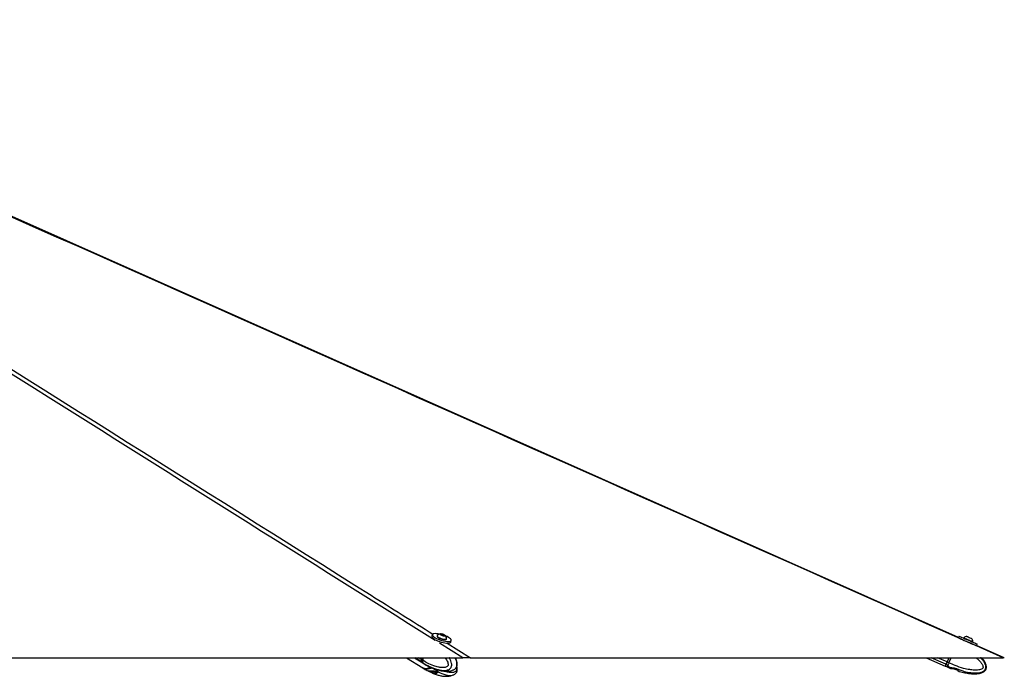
# Paper-space layout 'In-Ground Anchor' of a CAD drawing. Header units: millimetres. Extents: x 1903 to 18395, y 314 to 15846.
# Tile 51 of 52: x 16515 to 18395, y 5935 to 7189. Entities that reach past the tile are written whole.
import ezdxf

# ---------------------------------------------------------------- set-up
doc = ezdxf.new("R2010")
doc.units = ezdxf.units.MM

psp = doc.layouts.new('In-Ground Anchor')

# ---------------------------------------------------------------- linework, layer by layer
at = {"color": 7, "linetype": 'Continuous', "lineweight": 25, "ltscale": 2}
for p, q in [((17302.99, 6014.39), (17302, 6011.19)), ((17312.09, 6012.33), (17311.87, 6011.63)), ((17319.44, 6015.11), (17322.06, 6014.99)), ((17319.89, 6013.96), (17319.44, 6015.11)), ((17322.96, 6012.71), (17319.89, 6013.96)), ((17321.53, 6013.29), (17322.06, 6014.99)), ((17322.06, 6014.99), (17325.13, 6013.73)), ((17325.58, 6012.59), (17322.96, 6012.71)), ((17324.79, 6012.62), (17325.13, 6013.73)), ((17325.13, 6013.73), (17325.58, 6012.59)), ((17328.65, 5998.25), (17328.66, 5998.27)), ((17330.01, 6005.99), (17330.23, 6006.68)), ((17337.9, 6000.02), (17338.9, 6003.23)), ((18308.55, 6011.63), (18307.45, 6009.13)), ((18317.37, 6008.58), (18317.08, 6007.91)), ((18332.31, 6007.18), (18332.32, 6007.17)), ((18334.47, 6000.25), (18334.76, 6000.92)), ((18334.73, 6000.94), (18334.76, 6000.92)), ((18341.56, 5993.28), (18342.97, 5996.48)), ((18394.93, 5970.31), (18341.84, 5993.91)), ((14905.72, 5970.28), (17360.85, 5970.28)), ((17253.81, 5970.28), (17284.67, 5951.01)), ((17268.79, 5970.28), (17284.73, 5960.4)), ((17282.91, 5970.28), (17281.9, 5967.06)), ((17283.16, 5970.28), (17282.14, 5967)), ((17284.49, 5965.45), (17282.29, 5966.82)), ((17282.71, 5962.31), (17284.79, 5961.01)), ((17284.49, 5965.46), (17285.99, 5970.28)), ((17284.49, 5965.46), (17284.49, 5965.45)), ((17284.79, 5961.01), (17284.92, 5960.93)), ((17285.11, 5960.15), (17287.31, 5958.79)), ((17375.87, 5970.28), (18392.82, 5970.28)), ((18245.6, 5970.28), (18281.99, 5954.26)), ((18289.03, 5970.28), (18285.55, 5962.37)), ((18289.03, 5970.28), (18285.55, 5962.37)), ((18289.21, 5960.76), (18286.1, 5962.13)), ((18289.21, 5960.76), (18293.4, 5970.28)), ((18289.21, 5960.76), (18289.21, 5960.76)), ((17285.06, 5950.77), (17287.26, 5949.39)), ((17287.58, 5949.21), (17287.26, 5949.39)), ((17287.31, 5958.79), (17287.62, 5958.61)), ((17296.37, 5945.14), (17294.96, 5944.97)), ((17295.79, 5954.04), (17299.83, 5952.11)), ((17295.79, 5944.57), (17299.83, 5942.64)), ((17298.49, 5945.14), (17304.44, 5944.99)), ((17300.37, 5945.1), (17301.76, 5944.23)), ((17301.77, 5944.23), (17310.19, 5942.42)), ((17302.49, 5950.83), (17303.4, 5950.54)), ((17302.49, 5941.35), (17307.94, 5939.58)), ((17307.38, 5944.6), (17311.42, 5942.66)), ((17311.97, 5941.37), (17310.06, 5939.58)), ((17310.2, 5942.42), (17310.9, 5942.91)), ((17312.06, 5941.5), (17311.97, 5941.37)), ((18282.54, 5954.02), (18285.65, 5952.65)), ((18284.11, 5957.61), (18287.06, 5956.32)), ((18285.65, 5952.65), (18292.19, 5950.05)), ((18287.06, 5956.32), (18287.22, 5956.24)), ((18292.51, 5949.85), (18292.16, 5949.94)), ((18292.51, 5949.86), (18295.72, 5949.71)), ((18292.51, 5949.85), (18295.72, 5949.68)), ((18298.38, 5949.32), (18304.09, 5947.39)), ((18306.37, 5946.11), (18308.87, 5944.32)), ((18306.37, 5946.08), (18308.87, 5944.31)), ((18309.2, 5944.17), (18308.87, 5944.31))]:
    psp.add_line(p, q, dxfattribs=at)
at = {"color": 8, "linetype": 'Continuous', "lineweight": 25, "ltscale": 2}
for p, q in [((17360.85, 5970.28), (17316.28, 5998.31)), ((17331.47, 5998.19), (17375.87, 5970.28)), ((18392.82, 5970.28), (18330.13, 5998.15)), ((17282.32, 5962.55), (17269.86, 5970.28)), ((17281.9, 5967.06), (17276.72, 5970.28)), ((17282.29, 5966.82), (17283.37, 5970.28)), ((18283.56, 5957.86), (18255.34, 5970.28)), ((18285.55, 5962.37), (18267.57, 5970.28)), ((18286.1, 5962.13), (18289.69, 5970.28)), ((17295.95, 5945.09), (17295.79, 5944.57)), ((17299.83, 5942.64), (17300.56, 5944.98)), ((17303.29, 5943.9), (17302.49, 5941.35)), ((17307.94, 5939.58), (17308.91, 5942.69)), ((17311.07, 5942.83), (17310.06, 5939.58)), ((17311.97, 5941.37), (17312.14, 5941.93))]:
    psp.add_line(p, q, dxfattribs=at)
at = {"color": 7, "linetype": 'Continuous', "lineweight": 25, "ltscale": 2, "flags": 128}
for points in [[(18307.48, 6009.19), (16431.28, 6843.25), (15654.21, 7188.8)], [(17316.91, 6015.37), (17314.08, 6015.89), (17310.96, 6016.27), (17308.22, 6016.35), (17305.98, 6016.15), (17304.31, 6015.67), (17303.28, 6014.92), (17302.92, 6013.94), (17303.26, 6012.76), (17304.28, 6011.43), (17305.94, 6009.99), (17308.18, 6008.52), (17310.9, 6007.05)], [(17325.3, 6011.95), (17326.47, 6012.03), (17327.03, 6012.39), (17326.9, 6012.97), (17326.11, 6013.68), (17324.77, 6014.42), (17323.08, 6015.08), (17321.31, 6015.54), (17319.72, 6015.75), (17318.56, 6015.66), (17317.99, 6015.31), (17318.12, 6014.72), (17318.91, 6014.01), (17320.25, 6013.27), (17321.94, 6012.62), (17323.71, 6012.15), (17325.3, 6011.95)], [(17302, 6011.19), (17301.93, 6010.73), (17302.27, 6009.55), (17303.28, 6008.22), (17304.94, 6006.79), (17307.18, 6005.31), (17309.91, 6003.84)], [(17309.91, 6003.84), (17313.02, 6002.45), (17316.4, 6001.17), (17319.91, 6000.06), (17323.43, 5999.17), (17326.81, 5998.52), (17329.93, 5998.15), (17332.67, 5998.06), (17334.91, 5998.26), (17336.58, 5998.75), (17337.61, 5999.49), (17337.9, 6000.02)], [(17310.9, 6007.05), (17314.02, 6005.65), (17317.39, 6004.37), (17320.91, 6003.27), (17324.43, 6002.37), (17327.81, 6001.73), (17330.93, 6001.35), (17333.66, 6001.27), (17335.91, 6001.47), (17337.58, 6001.95), (17338.61, 6002.7), (17338.96, 6003.68), (17338.62, 6004.86), (17337.61, 6006.19), (17335.95, 6007.63), (17333.71, 6009.1), (17330.98, 6010.57), (17327.99, 6011.92)], [(17311.87, 6011.63), (17311.85, 6011.27), (17312.29, 6010.39), (17313.38, 6009.39), (17315.03, 6008.35), (17317.12, 6007.35), (17319.49, 6006.45), (17321.97, 6005.73), (17324.38, 6005.24), (17326.52, 6005.01)], [(17312.31, 6012.68), (17312.29, 6012.66), (17312.06, 6011.96), (17312.51, 6011.08), (17313.6, 6010.09), (17315.25, 6009.05), (17317.34, 6008.04), (17319.71, 6007.15), (17322.19, 6006.43), (17324.59, 6005.93), (17326.74, 6005.7)], [(17326.52, 6005.01), (17328.26, 6005.06), (17329.45, 6005.39), (17330.01, 6005.98), (17330.01, 6005.99)], [(17326.74, 6005.7), (17328.48, 6005.76), (17329.67, 6006.09), (17330.23, 6006.67), (17330.25, 6007.1)], [(18308.51, 6007.83), (18308.74, 6007.73), (18310.46, 6006.98), (18312.71, 6006), (18315.4, 6004.82), (18318.44, 6003.48), (18321.71, 6002.05), (18325.08, 6000.57), (18328.42, 5999.09)], [(18308.55, 6011.63), (18308.57, 6011.62), (18309.04, 6011.42), (18310.15, 6010.94), (18311.87, 6010.19), (18314.12, 6009.2), (18316.81, 6008.02), (18319.85, 6006.69), (18323.12, 6005.25), (18326.49, 6003.77), (18329.83, 6002.3)], [(18317.37, 6008.58), (18317.38, 6008.57), (18317.83, 6008.38), (18318.9, 6007.91), (18320.49, 6007.22), (18322.49, 6006.34), (18324.77, 6005.34), (18327.13, 6004.3), (18329.42, 6003.29), (18331.46, 6002.39), (18333.1, 6001.66), (18334.22, 6001.17), (18334.73, 6000.94)], [(18318.56, 6003.41), (18320.35, 6002.63), (18322.58, 6001.65), (18324.94, 6000.61), (18327.26, 5999.59), (18329.36, 5998.66), (18330.5, 5998.16)], [(18323.63, 6011), (18323.84, 6010.91), (18324.66, 6010.55), (18325.99, 6009.97), (18327.62, 6009.25), (18329.31, 6008.51), (18330.79, 6007.86), (18331.84, 6007.39), (18332.31, 6007.18)], [(18328.42, 5999.09), (18331.6, 5997.69), (18334.51, 5996.41), (18337.02, 5995.3), (18339.05, 5994.4), (18340.5, 5993.76)], [(18329.83, 6002.3), (18333.01, 6000.89), (18335.92, 5999.61), (18338.43, 5998.5), (18340.46, 5997.6), (18341.92, 5996.95), (18342.76, 5996.57), (18342.97, 5996.48)], [(17282.32, 5962.55), (17283.86, 5961.01), (17284.92, 5960.28)], [(17282.71, 5962.31), (17284.24, 5960.77), (17285.11, 5960.15)], [(18285.55, 5962.37), (18285.26, 5961.71), (18284.97, 5961.06), (18284.69, 5960.43), (18284.43, 5959.82), (18284.18, 5959.26), (18283.95, 5958.74), (18283.74, 5958.27), (18283.56, 5957.86)], [(18285.55, 5962.37), (18285.29, 5961.77), (18285.03, 5961.19), (18284.78, 5960.62), (18284.54, 5960.08), (18284.32, 5959.57), (18284.11, 5959.1), (18283.93, 5958.68), (18283.76, 5958.31)], [(18284.11, 5957.61), (18284.29, 5958.02), (18284.5, 5958.49), (18284.73, 5959.02), (18284.98, 5959.58), (18285.24, 5960.19), (18285.52, 5960.82), (18285.81, 5961.47), (18286.1, 5962.13)], [(17299.83, 5952.59), (17297.79, 5951.37), (17295.27, 5950.24), (17292.79, 5949.56), (17290.39, 5949.32), (17288.13, 5949.55), (17286.06, 5950.23), (17284.87, 5950.89)], [(18282.29, 5954.95), (18282.33, 5955.04), (18282.63, 5955.71), (18283.11, 5956.81), (18283.76, 5958.31)]]:
    psp.add_lwpolyline(points, dxfattribs=at)
at = {"color": 8, "linetype": 'Continuous', "lineweight": 25, "ltscale": 2, "flags": 128}
for points in [[(17282.14, 5967), (17282.14, 5966.99), (17282.15, 5966.95), (17282.18, 5966.91), (17282.22, 5966.87), (17282.29, 5966.82)], [(17284.92, 5960.93), (17286.45, 5959.4), (17287.31, 5958.79)], [(17301.79, 5951.06), (17299.98, 5949.99), (17297.47, 5948.87), (17294.98, 5948.18), (17292.59, 5947.95), (17290.33, 5948.17), (17288.27, 5948.85), (17287.58, 5949.21)], [(18284.11, 5957.61), (18283.44, 5956.07), (18282.94, 5954.95), (18282.64, 5954.26), (18282.54, 5954.02), (18282.54, 5954.02)], [(18287.22, 5956.24), (18286.55, 5954.7), (18286.06, 5953.57), (18285.76, 5952.89), (18285.65, 5952.65), (18285.65, 5952.65)]]:
    psp.add_lwpolyline(points, dxfattribs=at)
at = {"color": 7, "linetype": 'Continuous', "lineweight": 25, "ltscale": 4}
for centre, radius, start, end in [((17319.8, 6005.14), 10.63, 93.85383, 134.82812), ((17319.8, 6005.14), 10.63, 10.61817, 51.59245), ((18324.14, 6000.38), 10.63, 92.78541, 129.58306), ((18324.14, 6000.38), 10.63, 2.9064, 39.70404), ((17286.52, 5965.21), 4.97, 158.15063, 212.3714), ((17286.91, 5964.97), 4.97, 158.15634, 212.37169), ((18249.37, 5879.05), 90.84, 66.15155, 66.52967), ((17290.64, 5962.67), 13.1, 242.88085, 308.56539), ((17307.05, 5953.8), 9.41, 249.12614, 274.32459), ((18632.38, 5803.26), 381.54, 156.09649, 156.68563), ((18284.29, 5958.14), 0.554, 162.45525, 251.35225)]:
    psp.add_arc(centre, radius, start, end, dxfattribs=at)
at = {"color": 8, "linetype": 'Continuous', "lineweight": 25, "ltscale": 2}
for points, knots in [([(17308.47, 6003.22), (17036.52, 6174.22), (16473.32, 6528.38), (15844.93, 6923.48), (15489.12, 7147.78), (15424.09, 7188.78)], [0, 0, 0, 0, 0.4327966, 0.8963363, 1, 1, 1, 1]), ([(15437.31, 7188.78), (15523.56, 7134.58), (15775.54, 6976.24), (16358.37, 6609.88), (16894.34, 6272.98), (17264.73, 6040.14), (17304.09, 6015.41)], [0, 0, 0, 0, 0.1384837, 0.4045671, 0.9367365, 1, 1, 1, 1]), ([(18318.59, 6003.28), (17933.98, 6174.26), (17137.4, 6528.39), (16248.68, 6923.48), (15744.66, 7147.78), (15652.55, 7188.78)], [0, 0, 0, 0, 0.4327685, 0.8963311, 1, 1, 1, 1]), ([(17327.27, 5970.28), (17328.2, 5968.97), (17330.06, 5966.34), (17332.09, 5962.31), (17333.13, 5958.97), (17333.31, 5956.82), (17333.1, 5955.74), (17332.71, 5954.9), (17331.71, 5953.7), (17329.79, 5952.59), (17325.98, 5951.44), (17320.77, 5951.25), (17313.48, 5952.29), (17304.3, 5954.99), (17294.29, 5959.43), (17287.46, 5963.64), (17284.49, 5965.46)], [0, 0, 0, 0, 0.0627834, 0.1260978, 0.1680966, 0.1877348, 0.200859, 0.2063684, 0.2228687, 0.2636191, 0.3041151, 0.4074648, 0.5074129, 0.6485577, 0.8476064, 1, 1, 1, 1]), ([(17284.92, 5960.93), (17284.92, 5960.93), (17284.92, 5959.88), (17296.94, 5954.13), (17305.06, 5950.05), (17315.31, 5946.98), (17323.21, 5945.81), (17329.15, 5946.01), (17333.89, 5947.43), (17336.74, 5949.2), (17338.45, 5951.42), (17339.42, 5953.55), (17339.98, 5956.1), (17339.77, 5960.04), (17338.36, 5964.66), (17336.67, 5968.23), (17335.42, 5970.03), (17335.24, 5970.28)], [0, 0, 0, 0, 0.0000052, 0.1369519, 0.3219757, 0.4547916, 0.5510134, 0.6554755, 0.7007463, 0.7555183, 0.7875158, 0.8014221, 0.8346312, 0.8697302, 0.923737, 0.9895033, 1, 1, 1, 1]), ([(17344.53, 5947.85), (17345.45, 5948.4), (17347.02, 5949.33), (17348.5, 5951.41), (17349.45, 5953.52), (17350.01, 5956.08), (17349.92, 5960.02), (17348.8, 5964.64), (17347.45, 5968.22), (17346.43, 5970.03), (17346.28, 5970.28)], [0, 0, 0, 0, 0.1579463, 0.2680092, 0.3158466, 0.4300819, 0.5508241, 0.7366028, 0.962842, 1, 1, 1, 1]), ([(18287.22, 5956.24), (18287.22, 5956.24), (18287.22, 5951.89), (18302.8, 5951.52), (18313.39, 5944.87), (18326.79, 5942.3), (18337.17, 5941.02), (18345.05, 5941.23), (18351.38, 5942.64), (18355.26, 5944.4), (18357.62, 5946.63), (18358.98, 5948.75), (18359.77, 5951.3), (18359.55, 5955.23), (18357.81, 5959.9), (18354.53, 5964.81), (18351.59, 5968.36), (18349.71, 5970.01), (18349.4, 5970.28)], [0, 0, 0, 0, 0.0000012, 0.1281637, 0.3013137, 0.4256084, 0.5156545, 0.6134148, 0.6557814, 0.7070384, 0.7369821, 0.7499966, 0.7810739, 0.8139224, 0.8644622, 0.9260099, 0.9877969, 1, 1, 1, 1]), ([(18341.32, 5970.28), (18343.12, 5968.75), (18346.29, 5966.05), (18350.22, 5961.55), (18352.88, 5957.52), (18354.19, 5954.18), (18354.39, 5952.03), (18354.08, 5950.95), (18353.53, 5950.11), (18352.17, 5948.91), (18349.57, 5947.81), (18344.45, 5946.66), (18337.46, 5946.48), (18327.72, 5947.53), (18315.49, 5950.26), (18302.19, 5954.71), (18293.14, 5958.93), (18289.21, 5960.76)], [0, 0, 0, 0, 0.0764674, 0.1351445, 0.1935697, 0.2323258, 0.2504477, 0.2625595, 0.2676443, 0.2828686, 0.320475, 0.3578454, 0.4532146, 0.5454453, 0.6756924, 0.8593736, 1, 1, 1, 1]), ([(17304.65, 5949.96), (17306.44, 5948.62), (17311.62, 5944.75), (17319.68, 5940.47), (17327.98, 5937.47), (17334.83, 5936.29), (17340.01, 5936.35), (17343.08, 5937.55), (17344, 5937.91)], [0, 0, 0, 0, 0.1477131, 0.4275864, 0.6284945, 0.7740394, 0.9320562, 1, 1, 1, 1]), ([(17348.45, 5951.1), (17348.66, 5950.32), (17349, 5949.03), (17349.06, 5947.22), (17348.84, 5946.15), (17348.46, 5945.31), (17347.53, 5944.11), (17345.78, 5943.01), (17342.33, 5941.87), (17337.67, 5941.72), (17331.98, 5942.57), (17328.35, 5943.89), (17326.54, 5944.54)], [0, 0, 0, 0, 0.0631321, 0.1051774, 0.1332796, 0.1450768, 0.1804037, 0.2676573, 0.3543635, 0.5756457, 0.7896436, 1, 1, 1, 1])]:
    psp.add_open_spline(points, degree=3, knots=knots, dxfattribs=at)
at = {"color": 7, "linetype": 'Continuous', "lineweight": 25, "ltscale": 2}
for points, knots in [([(17282.14, 5967), (17282.06, 5966.68), (17281.83, 5965.77), (17281.7, 5964.79), (17281.87, 5964.27), (17281.88, 5964.25)], [0, 0, 0, 0, 0.3350083, 0.9748118, 1, 1, 1, 1]), ([(17281.88, 5964.25), (17281.99, 5963.74), (17282.14, 5963.04), (17282.52, 5962.52), (17282.62, 5962.38)], [0, 0, 0, 0, 0.738492, 1, 1, 1, 1]), ([(17284.49, 5965.45), (17284.34, 5964.84), (17284.02, 5963.62), (17284.19, 5962.1), (17284.55, 5961.32), (17284.78, 5961.03), (17284.79, 5961.01)], [0, 0, 0, 0, 0.3503231, 0.7006069, 0.9859719, 1, 1, 1, 1]), ([(17344.59, 5947.76), (17345.24, 5948.15), (17346.39, 5948.85), (17347.83, 5950.21), (17349.02, 5951.72), (17349.87, 5953.54), (17350.38, 5955.6), (17350.53, 5957.88), (17350.33, 5960.3), (17349.79, 5962.7), (17348.9, 5965.57), (17347.93, 5968.14), (17347.04, 5969.8), (17346.78, 5970.28)], [0, 0, 0, 0, 0.0960831, 0.16962542, 0.24184589, 0.31721951, 0.39739096, 0.4819702, 0.57412484, 0.67161172, 0.76407581, 0.93147728, 1, 1, 1, 1]), ([(17375.87, 5970.28), (17374.82, 5970.28), (17373.4, 5970.28), (17370.31, 5970.28), (17367.35, 5970.28), (17363.93, 5970.28), (17361.68, 5970.28), (17360.85, 5970.28)], [0, 0, 0, 0, 0.3261838, 0.4447771, 0.660301, 0.8759349, 1, 1, 1, 1]), ([(18289.21, 5960.76), (18288.92, 5960.15), (18288.35, 5958.92), (18287.61, 5957.41), (18287.22, 5956.63), (18287.07, 5956.33), (18287.06, 5956.32)], [0, 0, 0, 0, 0.3502889, 0.7005729, 0.9859204, 1, 1, 1, 1]), ([(18309.2, 5944.18), (18309.31, 5944.15), (18312.78, 5943.04), (18319.31, 5941.64), (18328.26, 5940.13), (18335.85, 5939.55), (18342.08, 5939.65), (18347.07, 5940.27), (18350.94, 5941.23), (18354.18, 5942.53), (18356.83, 5944.16), (18358.84, 5946.2), (18360.16, 5948.45), (18360.98, 5951.42), (18360.8, 5954.67), (18359.88, 5957.98), (18358.45, 5961.19), (18356.17, 5964.87), (18353.83, 5967.99), (18352.13, 5969.77), (18351.63, 5970.28)], [0, 0, 0, 0, 0.0042579, 0.1386669, 0.2535904, 0.3494576, 0.4277049, 0.4905148, 0.5402469, 0.5792707, 0.6228732, 0.6575495, 0.6870546, 0.7214621, 0.7731645, 0.8084229, 0.8521589, 0.9063259, 0.9728177, 1, 1, 1, 1]), ([(18394.92, 5970.28), (18394.9, 5970.28), (18394.87, 5970.28), (18394.02, 5970.28), (18393.14, 5970.28), (18392.82, 5970.28)], [0, 0, 0, 0, 0.3207452, 0.7519253, 1, 1, 1, 1]), ([(17287.58, 5949.2), (17289.92, 5947.76), (17292.34, 5946.27), (17294.87, 5945.02), (17294.94, 5944.99)], [0, 0, 0, 0, 0.9696465, 1, 1, 1, 1]), ([(17287.61, 5958.61), (17290.01, 5957.14), (17292.42, 5955.66), (17294.97, 5954.41), (17294.98, 5954.41)], [0, 0, 0, 0, 0.9975728, 1, 1, 1, 1]), ([(17294.94, 5954.44), (17294.93, 5954.44), (17294.89, 5954.46), (17295.16, 5954.35), (17295.58, 5954.14), (17295.79, 5954.04)], [0, 0, 0, 0, 0.1592818, 0.588318, 1, 1, 1, 1]), ([(17295.79, 5944.57), (17295.59, 5944.67), (17295.2, 5944.87), (17294.92, 5944.99), (17294.93, 5944.99), (17294.94, 5944.98)], [0, 0, 0, 0, 0.3872563, 0.7737522, 1, 1, 1, 1]), ([(17296.37, 5945.14), (17296.49, 5945.18), (17296.73, 5945.25), (17297.45, 5945.25), (17298.09, 5945.2), (17298.45, 5945.15), (17298.49, 5945.14)], [0, 0, 0, 0, 0.3187436, 0.6375929, 0.9546474, 1, 1, 1, 1]), ([(17299.83, 5952.11), (17300.06, 5952), (17300.52, 5951.79), (17301.37, 5951.37), (17302.04, 5951.04), (17302.41, 5950.87), (17302.49, 5950.83)], [0, 0, 0, 0, 0.2994742, 0.5988627, 0.9021505, 1, 1, 1, 1]), ([(17302.49, 5941.35), (17302.2, 5941.49), (17301.61, 5941.78), (17300.7, 5942.22), (17300.12, 5942.5), (17299.86, 5942.62), (17299.83, 5942.64)], [0, 0, 0, 0, 0.3195046, 0.6395685, 0.9470962, 1, 1, 1, 1]), ([(17303.31, 5941.04), (17304.24, 5940.64), (17306.49, 5939.66), (17310.03, 5938.41), (17314.8, 5936.93), (17320.94, 5935.49), (17327.53, 5934.75), (17333.99, 5934.93), (17338.8, 5935.86), (17342.25, 5937), (17343.6, 5937.75), (17343.97, 5937.95)], [0, 0, 0, 0, 0.0788453, 0.1924517, 0.2899295, 0.4526639, 0.6532889, 0.7682627, 0.9023119, 0.9736321, 1, 1, 1, 1]), ([(17303.38, 5950.48), (17304.33, 5950.08), (17306.51, 5949.15), (17309.84, 5947.98), (17313.61, 5946.8), (17317.61, 5945.78), (17322.24, 5944.9), (17327.4, 5944.36), (17332.7, 5944.37), (17337.94, 5945.23), (17341.65, 5946.17), (17343.48, 5947.29), (17343.8, 5947.48)], [0, 0, 0, 0, 0.0811901, 0.1865954, 0.2745232, 0.3774062, 0.4934658, 0.61932, 0.7551676, 0.8645898, 0.9762798, 1, 1, 1, 1]), ([(17304.44, 5944.99), (17304.8, 5945.01), (17305.52, 5945.04), (17306.59, 5944.91), (17307.12, 5944.7), (17307.38, 5944.6)], [0, 0, 0, 0, 0.3375442, 0.6755576, 1, 1, 1, 1]), ([(17311.42, 5942.66), (17311.61, 5942.55), (17311.99, 5942.34), (17312.2, 5941.96), (17312.12, 5941.74), (17312.09, 5941.65)], [0, 0, 0, 0, 0.37883581, 0.7575476, 1, 1, 1, 1]), ([(17343.84, 5947.41), (17343.9, 5947.43), (17344.15, 5947.51), (17344.37, 5947.7), (17344.53, 5947.85)], [0, 0, 0, 0, 0.246701, 1, 1, 1, 1]), ([(17344.65, 5938.23), (17345.28, 5938.61), (17346.41, 5939.29), (17347.82, 5940.62), (17349.01, 5942.14), (17349.86, 5943.95), (17350.38, 5946), (17350.53, 5948.28), (17350.32, 5950.7), (17349.98, 5952.4), (17349.72, 5953.26), (17349.7, 5953.32)], [0, 0, 0, 0, 0.1366537, 0.2454203, 0.3522213, 0.4637552, 0.5822961, 0.7073834, 0.8437297, 0.9881456, 1, 1, 1, 1]), ([(18282.3, 5954.96), (18282.29, 5954.93), (18282.26, 5954.86), (18282.24, 5954.82), (18282.23, 5954.8), (18282.22, 5954.78), (18282.21, 5954.76), (18282.21, 5954.73), (18282.19, 5954.68), (18282.18, 5954.58), (18282.19, 5954.43), (18282.26, 5954.25), (18282.38, 5954.1), (18282.49, 5954.06), (18282.53, 5954.04)], [0, 0, 0, 0, 0.20631052, 0.48922989, 0.64031071, 0.69648637, 0.72191225, 0.73939017, 0.7561763, 0.7862997, 0.8261889, 0.89566187, 0.95953824, 1, 1, 1, 1]), ([(18292.15, 5949.94), (18292.14, 5949.95), (18292.11, 5949.96), (18292.3, 5949.91), (18292.48, 5949.86), (18292.51, 5949.86)], [0, 0, 0, 0, 0.29376375, 0.91165622, 1, 1, 1, 1]), ([(18295.72, 5949.71), (18295.95, 5949.73), (18296.41, 5949.76), (18297.37, 5949.64), (18298.05, 5949.42), (18298.38, 5949.32)], [0, 0, 0, 0, 0.33757408, 0.67553418, 1, 1, 1, 1]), ([(18298.38, 5949.29), (18298.07, 5949.39), (18297.44, 5949.59), (18296.55, 5949.71), (18296, 5949.72), (18295.76, 5949.69), (18295.72, 5949.68)], [0, 0, 0, 0, 0.3056448, 0.6107763, 0.9306, 1, 1, 1, 1]), ([(18304.09, 5947.39), (18304.39, 5947.28), (18304.99, 5947.07), (18305.74, 5946.65), (18306.17, 5946.32), (18306.33, 5946.15), (18306.37, 5946.11)], [0, 0, 0, 0, 0.2994712, 0.5988499, 0.9021438, 1, 1, 1, 1]), ([(18306.37, 5946.08), (18306.22, 5946.22), (18305.92, 5946.5), (18305.16, 5946.95), (18304.51, 5947.22), (18304.15, 5947.34), (18304.09, 5947.36)], [0, 0, 0, 0, 0.3195009, 0.6395886, 0.9470803, 1, 1, 1, 1]), ([(18308.87, 5944.32), (18309.01, 5944.26), (18309.23, 5944.16), (18309.21, 5944.17), (18309.2, 5944.17)], [0, 0, 0, 0, 0.6283707, 1, 1, 1, 1]), ([(17310.06, 5939.58), (17309.93, 5939.53), (17309.68, 5939.42), (17308.93, 5939.41), (17308.28, 5939.52), (17307.94, 5939.58)], [0, 0, 0, 0, 0.3222387, 0.6444444, 1, 1, 1, 1]), ([(17344, 5937.91), (17344.01, 5937.91), (17344.22, 5937.98), (17344.41, 5938.16), (17344.59, 5938.33)], [0, 0, 0, 0, 0.0344979, 1, 1, 1, 1])]:
    psp.add_open_spline(points, degree=3, knots=knots, dxfattribs=at)

doc.saveas('drawing.dxf')
